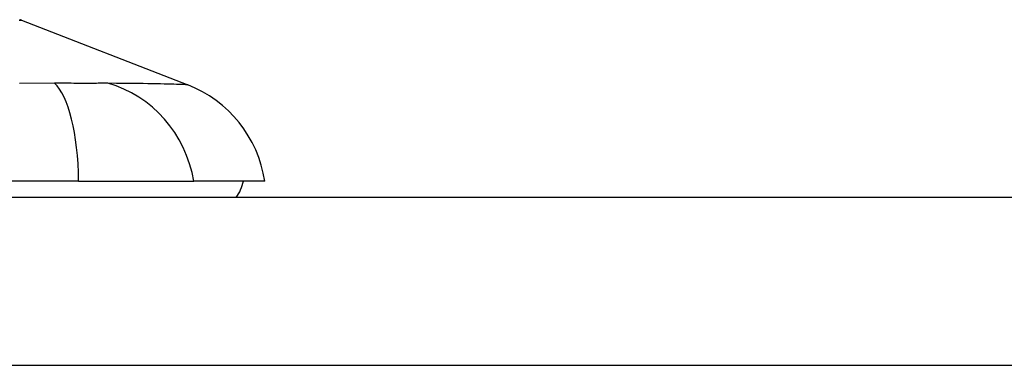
# Model space of a CAD drawing. Header units: inches. Extents: x 10 to 196, y 10 to 109.
# Tile 184 of 239: x 12.125 to 13.071, y 82.991 to 83.323. Entities that reach past the tile are written whole.
import ezdxf

# ---------------------------------------------------------------- set-up
doc = ezdxf.new("R2010")
doc.units = ezdxf.units.IN
doc.header["$MEASUREMENT"] = 0
doc.layers.add('Visible Edges(ANSI)', color=7, linetype='Continuous', lineweight=25)
doc.layers.add('Visible Tangent Edges(ANSI)', color=7, linetype='Continuous', lineweight=25)

msp = doc.modelspace()

# ---------------------------------------------------------------- linework, layer by layer
at = {"layer": 'Visible Edges(ANSI)'}
for p, q in [((12.12661, 83.3226), (12.28631, 83.26049)), ((12.18149, 83.16808), (11.35797, 83.16808)), ((12.18149, 83.16808), (12.29222, 83.16808)), ((12.36028, 83.16808), (12.29222, 83.16808)), ((34.10273, 83.15233), (10.50673, 83.15233))]:
    msp.add_line(p, q, dxfattribs=at)
for centre, radius, start, end in [((12.12482, 83.31801), 0.00492, 68.74949, 89.79123), ((12.2435, 83.15041), 0.11811, 8.60095, 68.74949), ((12.30122, 83.17595), 0.03937, 323.1301, 348.46304)]:
    msp.add_arc(centre, radius, start, end, dxfattribs=at)
at = {"layer": 'Visible Tangent Edges(ANSI)'}
msp.add_line((10.50673, 82.99133), (34.10273, 82.99133), dxfattribs=at)
at = {"layer": 'Visible Tangent Edges(ANSI)', "flags": 128}
for points in [[(12.12422, 83.32261), (12.12526, 83.32261), (12.12601, 83.3226), (12.12646, 83.3226), (12.12661, 83.3226)], [(12.15832, 83.26204), (12.12476, 83.26184)], [(12.20966, 83.26204), (12.2083, 83.26201), (12.20687, 83.26198), (12.20535, 83.26196), (12.20377, 83.26193), (12.20211, 83.26192), (12.20037, 83.2619), (12.19857, 83.26188), (12.19669, 83.26187), (12.19474, 83.26186), (12.19272, 83.26186), (12.19064, 83.26185), (12.18849, 83.26185), (12.18628, 83.26185), (12.184, 83.26186), (12.18167, 83.26186), (12.17929, 83.26187), (12.17684, 83.26188), (12.17434, 83.2619), (12.17178, 83.26192), (12.16916, 83.26193), (12.16651, 83.26196), (12.16381, 83.26198), (12.16108, 83.26201), (12.15832, 83.26204)], [(12.28631, 83.26049), (12.28617, 83.2605), (12.28576, 83.26052), (12.28508, 83.26054), (12.28413, 83.26058), (12.28291, 83.26063), (12.28142, 83.26068), (12.27967, 83.26074), (12.27765, 83.26081), (12.27537, 83.26089), (12.27283, 83.26097), (12.27004, 83.26105), (12.26699, 83.26113), (12.26369, 83.26122), (12.26015, 83.26131), (12.25636, 83.26139), (12.25233, 83.26147), (12.24808, 83.26155), (12.24359, 83.26162), (12.23888, 83.26168), (12.23395, 83.26174), (12.2288, 83.2618), (12.22344, 83.26184), (12.21788, 83.26188), (12.20966, 83.26204)]]:
    msp.add_lwpolyline(points, dxfattribs=at)
at = {"layer": 'Visible Tangent Edges(ANSI)'}
for centre, major_axis, ratio, start_param, end_param in [((12.14403, 83.14811), (0.0053, 0.11799), 0.314585, 4.896593, 6.033863), ((12.182, 83.14811), (-0.01585, 0.11704), 0.948273, 4.754759, 5.892029)]:
    msp.add_ellipse(centre, major_axis=major_axis, ratio=ratio, start_param=start_param, end_param=end_param, dxfattribs=at)

doc.saveas('drawing.dxf')
